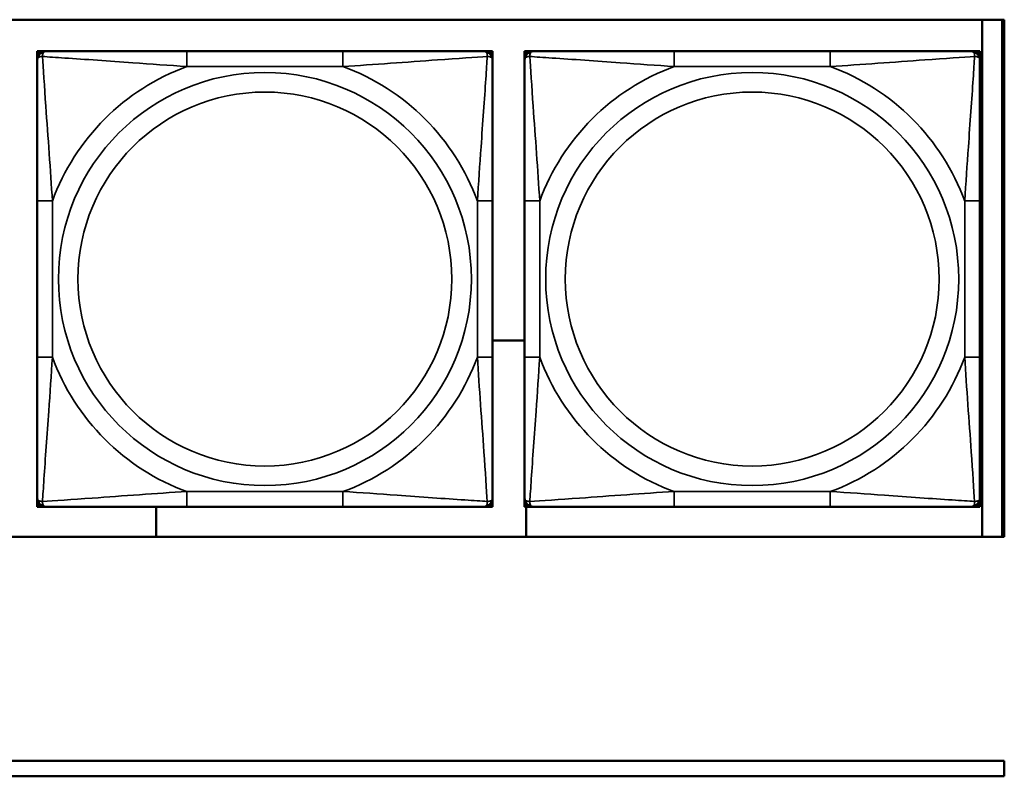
# Model space of a CAD drawing. Header units: inches. Extents: x 1.9 to 64.4, y 1.6 to 69.2.
# Tile 195 of 256: x 43.9 to 45.2, y 53.2 to 54.2. Entities that reach past the tile are written whole.
import ezdxf

# ---------------------------------------------------------------- set-up
doc = ezdxf.new("R2010")
doc.units = ezdxf.units.IN
doc.header["$MEASUREMENT"] = 0
doc.layers.add('Visible (ANSI)', color=7, linetype='Continuous', lineweight=50)
doc.layers.add('Visible Narrow (ANSI)', color=7, linetype='Continuous', lineweight=35)

msp = doc.modelspace()

# ---------------------------------------------------------------- linework, layer by layer
at = {"layer": 'Visible (ANSI)'}
for p, q in [((40.0847, 54.1872), (45.17, 54.1872)), ((45.1414, 54.1872), (45.1414, 53.5167)), ((45.1671, 54.1872), (45.1671, 53.5167)), ((45.17, 54.1872), (45.17, 53.5167)), ((43.9158, 54.1463), (43.9217, 54.1463)), ((43.9158, 54.1404), (43.9158, 54.1463)), ((43.9217, 54.1463), (43.9276, 54.1463)), ((44.3123, 54.1463), (44.11, 54.1463)), ((44.4946, 54.1463), (44.5005, 54.1463)), ((44.5005, 54.1463), (44.5064, 54.1463)), ((44.5064, 54.1463), (44.5064, 54.1404)), ((44.5478, 54.1463), (44.5537, 54.1463)), ((44.5478, 54.1404), (44.5478, 54.1463)), ((44.5537, 54.1463), (44.5596, 54.1463)), ((44.9443, 54.1463), (44.742, 54.1463)), ((45.1266, 54.1463), (45.1325, 54.1463)), ((45.1325, 54.1463), (45.1384, 54.1463)), ((45.1384, 54.1463), (45.1384, 54.1404)), ((43.9158, 54.1345), (43.9158, 54.1404)), ((44.5064, 54.1404), (44.5064, 54.1345)), ((44.5478, 54.1345), (44.5478, 54.1404)), ((45.1384, 54.1404), (45.1384, 54.1345)), ((43.9158, 53.9522), (43.9158, 53.7499)), ((44.5064, 53.7499), (44.5064, 53.9522)), ((44.5478, 53.9522), (44.5478, 53.7499)), ((45.1384, 53.7499), (45.1384, 53.9522)), ((44.5064, 53.7715), (44.5478, 53.7715)), ((43.9158, 53.5617), (43.9158, 53.5676)), ((44.5064, 53.5676), (44.5064, 53.5617)), ((44.5478, 53.5617), (44.5478, 53.5676)), ((45.1384, 53.5676), (45.1384, 53.5617)), ((43.9158, 53.5558), (43.9158, 53.5617)), ((43.9217, 53.5558), (43.9158, 53.5558)), ((43.9276, 53.5558), (43.9217, 53.5558)), ((44.07, 53.5167), (44.07, 53.5558)), ((44.11, 53.5558), (44.3123, 53.5558)), ((44.5005, 53.5558), (44.4946, 53.5558)), ((44.5064, 53.5558), (44.5005, 53.5558)), ((44.5064, 53.5617), (44.5064, 53.5558)), ((44.5478, 53.5558), (44.5478, 53.5617)), ((44.5537, 53.5558), (44.5478, 53.5558)), ((44.55, 53.5558), (44.55, 53.5167)), ((44.5596, 53.5558), (44.5537, 53.5558)), ((44.742, 53.5558), (44.9443, 53.5558)), ((45.1325, 53.5558), (45.1266, 53.5558)), ((45.1384, 53.5558), (45.1325, 53.5558)), ((45.1384, 53.5617), (45.1384, 53.5558)), ((45.17, 53.5167), (40.0847, 53.5167)), ((34.9375, 53.2263), (45.17, 53.2263)), ((45.17, 53.2263), (45.17, 53.2063)), ((45.17, 53.2063), (34.9375, 53.2063))]:
    msp.add_line(p, q, dxfattribs=at)
for centre, radius, start, end in [((43.9217, 54.1404), 0.00591, 90, 180), ((43.9276, 54.1345), 0.0118, 90, 180), ((44.4946, 54.1345), 0.0118, 0, 90), ((44.5005, 54.1404), 0.00591, 0, 90), ((44.5537, 54.1404), 0.00591, 90, 180), ((44.5596, 54.1345), 0.0118, 90, 180), ((45.1266, 54.1345), 0.0118, 0, 90), ((45.1325, 54.1404), 0.00591, 0, 90), ((43.9276, 53.5676), 0.0118, 180, 270), ((44.4946, 53.5676), 0.0118, 270, 0), ((44.5596, 53.5676), 0.0118, 180, 270), ((45.1266, 53.5676), 0.0118, 270, 0), ((43.9217, 53.5617), 0.00591, 180, 270), ((44.5005, 53.5617), 0.00591, 270, 0), ((44.5537, 53.5617), 0.00591, 180, 270), ((45.1325, 53.5617), 0.00591, 270, 0)]:
    msp.add_arc(centre, radius, start, end, dxfattribs=at)
for points, knots in [([(44.11, 54.1463), (44.0863, 54.1463), (44.0623, 54.1463), (44.0389, 54.1463), (44.0083, 54.1463), (43.9774, 54.1463), (43.9541, 54.1463), (43.9421, 54.1463), (43.9325, 54.1463), (43.9276, 54.1463)], [0.2569537, 0.2569537, 0.2569537, 0.2569537, 0.4371919, 0.4371919, 0.4371919, 0.6739428, 0.6739428, 0.6739428, 0.7963818, 0.7963818, 0.7963818, 0.7963818]), ([(44.4946, 54.1463), (44.4888, 54.1463), (44.4763, 54.1463), (44.4611, 54.1463), (44.4377, 54.1463), (44.4086, 54.1463), (44.3795, 54.1463), (44.3573, 54.1463), (44.3347, 54.1463), (44.3123, 54.1463)], [-0.7968224, -0.7968224, -0.7968224, -0.7968224, -0.6514613, -0.6514613, -0.6514613, -0.427691, -0.427691, -0.427691, -0.2569517, -0.2569517, -0.2569517, -0.2569517]), ([(44.742, 54.1463), (44.7183, 54.1463), (44.6943, 54.1463), (44.6709, 54.1463), (44.6403, 54.1463), (44.6094, 54.1463), (44.5861, 54.1463), (44.5741, 54.1463), (44.5645, 54.1463), (44.5596, 54.1463)], [0.2569537, 0.2569537, 0.2569537, 0.2569537, 0.4371919, 0.4371919, 0.4371919, 0.6739428, 0.6739428, 0.6739428, 0.7963818, 0.7963818, 0.7963818, 0.7963818]), ([(45.1266, 54.1463), (45.1208, 54.1463), (45.1083, 54.1463), (45.0931, 54.1463), (45.0697, 54.1463), (45.0406, 54.1463), (45.0115, 54.1463), (44.9893, 54.1463), (44.9667, 54.1463), (44.9443, 54.1463)], [-0.7968224, -0.7968224, -0.7968224, -0.7968224, -0.6514613, -0.6514613, -0.6514613, -0.427691, -0.427691, -0.427691, -0.2569517, -0.2569517, -0.2569517, -0.2569517]), ([(43.9158, 54.1345), (43.9158, 54.1288), (43.9158, 54.1163), (43.9158, 54.1011), (43.9158, 54.0776), (43.9158, 54.0485), (43.9158, 54.0194), (43.9158, 53.9973), (43.9158, 53.9746), (43.9158, 53.9522)], [-0.7968224, -0.7968224, -0.7968224, -0.7968224, -0.6514613, -0.6514613, -0.6514613, -0.427691, -0.427691, -0.427691, -0.2569517, -0.2569517, -0.2569517, -0.2569517]), ([(44.5064, 53.9522), (44.5064, 53.9759), (44.5064, 53.9998), (44.5064, 54.0232), (44.5064, 54.0539), (44.5064, 54.0848), (44.5064, 54.108), (44.5064, 54.12), (44.5064, 54.1297), (44.5064, 54.1345)], [0.2569537, 0.2569537, 0.2569537, 0.2569537, 0.4371919, 0.4371919, 0.4371919, 0.6739428, 0.6739428, 0.6739428, 0.7963818, 0.7963818, 0.7963818, 0.7963818]), ([(44.5478, 54.1345), (44.5478, 54.1288), (44.5478, 54.1163), (44.5478, 54.1011), (44.5478, 54.0776), (44.5478, 54.0485), (44.5478, 54.0194), (44.5478, 53.9973), (44.5478, 53.9746), (44.5478, 53.9522)], [-0.7968224, -0.7968224, -0.7968224, -0.7968224, -0.6514613, -0.6514613, -0.6514613, -0.427691, -0.427691, -0.427691, -0.2569517, -0.2569517, -0.2569517, -0.2569517]), ([(45.1384, 53.9522), (45.1384, 53.9759), (45.1384, 53.9998), (45.1384, 54.0232), (45.1384, 54.0539), (45.1384, 54.0848), (45.1384, 54.108), (45.1384, 54.12), (45.1384, 54.1297), (45.1384, 54.1345)], [0.2569537, 0.2569537, 0.2569537, 0.2569537, 0.4371919, 0.4371919, 0.4371919, 0.6739428, 0.6739428, 0.6739428, 0.7963818, 0.7963818, 0.7963818, 0.7963818]), ([(43.9158, 53.7499), (43.9158, 53.7262), (43.9158, 53.7022), (43.9158, 53.6789), (43.9158, 53.6482), (43.9158, 53.6173), (43.9158, 53.5941), (43.9158, 53.5821), (43.9158, 53.5724), (43.9158, 53.5676)], [0.2569537, 0.2569537, 0.2569537, 0.2569537, 0.4371919, 0.4371919, 0.4371919, 0.6739428, 0.6739428, 0.6739428, 0.7963818, 0.7963818, 0.7963818, 0.7963818]), ([(44.5064, 53.5676), (44.5064, 53.5733), (44.5064, 53.5858), (44.5064, 53.601), (44.5064, 53.6245), (44.5064, 53.6536), (44.5064, 53.6827), (44.5064, 53.7048), (44.5064, 53.7275), (44.5064, 53.7499)], [-0.7968224, -0.7968224, -0.7968224, -0.7968224, -0.6514613, -0.6514613, -0.6514613, -0.427691, -0.427691, -0.427691, -0.2569517, -0.2569517, -0.2569517, -0.2569517]), ([(44.5478, 53.7499), (44.5478, 53.7262), (44.5478, 53.7022), (44.5478, 53.6789), (44.5478, 53.6482), (44.5478, 53.6173), (44.5478, 53.5941), (44.5478, 53.5821), (44.5478, 53.5724), (44.5478, 53.5676)], [0.2569537, 0.2569537, 0.2569537, 0.2569537, 0.4371919, 0.4371919, 0.4371919, 0.6739428, 0.6739428, 0.6739428, 0.7963818, 0.7963818, 0.7963818, 0.7963818]), ([(45.1384, 53.5676), (45.1384, 53.5733), (45.1384, 53.5858), (45.1384, 53.601), (45.1384, 53.6245), (45.1384, 53.6536), (45.1384, 53.6827), (45.1384, 53.7048), (45.1384, 53.7275), (45.1384, 53.7499)], [-0.7968224, -0.7968224, -0.7968224, -0.7968224, -0.6514613, -0.6514613, -0.6514613, -0.427691, -0.427691, -0.427691, -0.2569517, -0.2569517, -0.2569517, -0.2569517]), ([(43.9276, 53.5558), (43.9334, 53.5558), (43.9459, 53.5558), (43.9611, 53.5558), (43.9845, 53.5558), (44.0136, 53.5558), (44.0427, 53.5558), (44.0649, 53.5558), (44.0875, 53.5558), (44.11, 53.5558)], [-0.7968224, -0.7968224, -0.7968224, -0.7968224, -0.6514613, -0.6514613, -0.6514613, -0.427691, -0.427691, -0.427691, -0.2569517, -0.2569517, -0.2569517, -0.2569517]), ([(44.3123, 53.5558), (44.3359, 53.5558), (44.3599, 53.5558), (44.3833, 53.5558), (44.4139, 53.5558), (44.4448, 53.5558), (44.4681, 53.5558), (44.4801, 53.5558), (44.4897, 53.5558), (44.4946, 53.5558)], [0.2569537, 0.2569537, 0.2569537, 0.2569537, 0.4371919, 0.4371919, 0.4371919, 0.6739428, 0.6739428, 0.6739428, 0.7963818, 0.7963818, 0.7963818, 0.7963818]), ([(44.5596, 53.5558), (44.5654, 53.5558), (44.5779, 53.5558), (44.5931, 53.5558), (44.6165, 53.5558), (44.6456, 53.5558), (44.6747, 53.5558), (44.6969, 53.5558), (44.7195, 53.5558), (44.742, 53.5558)], [-0.7968224, -0.7968224, -0.7968224, -0.7968224, -0.6514613, -0.6514613, -0.6514613, -0.427691, -0.427691, -0.427691, -0.2569517, -0.2569517, -0.2569517, -0.2569517]), ([(44.9443, 53.5558), (44.9679, 53.5558), (44.9919, 53.5558), (45.0153, 53.5558), (45.0459, 53.5558), (45.0768, 53.5558), (45.1001, 53.5558), (45.1121, 53.5558), (45.1217, 53.5558), (45.1266, 53.5558)], [0.2569537, 0.2569537, 0.2569537, 0.2569537, 0.4371919, 0.4371919, 0.4371919, 0.6739428, 0.6739428, 0.6739428, 0.7963818, 0.7963818, 0.7963818, 0.7963818])]:
    msp.add_open_spline(points, degree=3, knots=knots, dxfattribs=at)
at = {"layer": 'Visible Narrow (ANSI)'}
for p, q in [((44.11, 54.1463), (44.11, 54.1266)), ((44.3123, 54.1463), (44.3123, 54.1266)), ((44.742, 54.1463), (44.742, 54.1266)), ((44.9443, 54.1463), (44.9443, 54.1266)), ((44.11, 54.1266), (44.3123, 54.1266)), ((44.742, 54.1266), (44.9443, 54.1266)), ((43.9158, 53.9522), (43.9355, 53.9522)), ((43.9355, 53.7499), (43.9355, 53.9522)), ((44.4867, 53.9522), (44.4867, 53.7499)), ((44.5064, 53.9522), (44.4867, 53.9522)), ((44.5478, 53.9522), (44.5675, 53.9522)), ((44.5675, 53.7499), (44.5675, 53.9522)), ((45.1187, 53.9522), (45.1187, 53.7499)), ((45.1384, 53.9522), (45.1187, 53.9522)), ((43.9158, 53.7499), (43.9355, 53.7499)), ((44.5064, 53.7499), (44.4867, 53.7499)), ((44.5478, 53.7499), (44.5675, 53.7499)), ((45.1384, 53.7499), (45.1187, 53.7499)), ((44.3123, 53.5755), (44.11, 53.5755)), ((44.11, 53.5558), (44.11, 53.5755)), ((44.3123, 53.5558), (44.3123, 53.5755)), ((44.9443, 53.5755), (44.742, 53.5755)), ((44.742, 53.5558), (44.742, 53.5755)), ((44.9443, 53.5558), (44.9443, 53.5755))]:
    msp.add_line(p, q, dxfattribs=at)
for centre, radius in [((44.2111, 53.851), 0.2678), ((44.8431, 53.851), 0.2678), ((44.2111, 53.851), 0.2424), ((44.8431, 53.851), 0.2424)]:
    msp.add_circle(centre, radius, dxfattribs=at)
for centre, start, end in [((44.2111, 53.851), 110.1547, 159.8453), ((44.2111, 53.851), 20.1547, 69.8453), ((44.8431, 53.851), 110.1547, 159.8453), ((44.8431, 53.851), 20.1547, 69.8453), ((44.2111, 53.851), 200.1547, 249.8453), ((44.2111, 53.851), 290.1547, 339.8453), ((44.8431, 53.851), 200.1547, 249.8453), ((44.8431, 53.851), 290.1547, 339.8453)]:
    msp.add_arc(centre, 0.2936, start, end, dxfattribs=at)
for points, knots in [([(43.9227, 54.1395), (43.9227, 54.1403), (43.9227, 54.1411), (43.9229, 54.1425), (43.9231, 54.1432), (43.9236, 54.1441), (43.9238, 54.1444), (43.9241, 54.1448), (43.9242, 54.145), (43.9245, 54.1453), (43.9247, 54.1454), (43.9253, 54.1458), (43.9257, 54.146), (43.9266, 54.1463), (43.9271, 54.1463), (43.9276, 54.1463)], [-0.00023197, -0.00023197, -0.00023197, -0.00023197, 0.00913095, 0.00913095, 0.01983142, 0.01983142, 0.02651922, 0.02651922, 0.02986312, 0.02986312, 0.03521335, 0.03521335, 0.04377373, 0.04377373, 0.0532704, 0.0532704, 0.0532704, 0.0532704]), ([(44.4946, 54.1463), (44.4951, 54.1463), (44.4956, 54.1463), (44.4965, 54.146), (44.4969, 54.1458), (44.4975, 54.1454), (44.4977, 54.1453), (44.498, 54.145), (44.4981, 54.1448), (44.4984, 54.1444), (44.4986, 54.1441), (44.4991, 54.1432), (44.4993, 54.1425), (44.4995, 54.1411), (44.4995, 54.1403), (44.4995, 54.1395)], [-0.0532704, -0.0532704, -0.0532704, -0.0532704, -0.04377373, -0.04377373, -0.03521335, -0.03521335, -0.02986312, -0.02986312, -0.02651922, -0.02651922, -0.01983142, -0.01983142, -0.00913095, -0.00913095, 0.00023197, 0.00023197, 0.00023197, 0.00023197]), ([(44.5547, 54.1395), (44.5547, 54.1403), (44.5547, 54.1411), (44.5549, 54.1425), (44.5551, 54.1432), (44.5556, 54.1441), (44.5558, 54.1444), (44.5561, 54.1448), (44.5562, 54.145), (44.5565, 54.1453), (44.5567, 54.1454), (44.5573, 54.1458), (44.5577, 54.146), (44.5586, 54.1463), (44.5591, 54.1463), (44.5596, 54.1463)], [-0.00023197, -0.00023197, -0.00023197, -0.00023197, 0.00913095, 0.00913095, 0.01983142, 0.01983142, 0.02651922, 0.02651922, 0.02986312, 0.02986312, 0.03521335, 0.03521335, 0.04377373, 0.04377373, 0.0532704, 0.0532704, 0.0532704, 0.0532704]), ([(45.1266, 54.1463), (45.1271, 54.1463), (45.1276, 54.1463), (45.1285, 54.146), (45.1289, 54.1458), (45.1295, 54.1454), (45.1297, 54.1453), (45.13, 54.145), (45.1301, 54.1448), (45.1304, 54.1444), (45.1306, 54.1441), (45.1311, 54.1432), (45.1313, 54.1425), (45.1315, 54.1411), (45.1315, 54.1403), (45.1315, 54.1395)], [-0.0532704, -0.0532704, -0.0532704, -0.0532704, -0.04377373, -0.04377373, -0.03521335, -0.03521335, -0.02986312, -0.02986312, -0.02651922, -0.02651922, -0.01983142, -0.01983142, -0.00913095, -0.00913095, 0.00023197, 0.00023197, 0.00023197, 0.00023197]), ([(43.9158, 54.1345), (43.9158, 54.135), (43.9159, 54.1355), (43.9161, 54.1364), (43.9163, 54.1368), (43.9167, 54.1374), (43.9169, 54.1376), (43.9172, 54.1379), (43.9173, 54.138), (43.9177, 54.1384), (43.9181, 54.1386), (43.919, 54.139), (43.9196, 54.1392), (43.9211, 54.1394), (43.9218, 54.1395), (43.9227, 54.1395)], [-0.0532704, -0.0532704, -0.0532704, -0.0532704, -0.04377373, -0.04377373, -0.03521335, -0.03521335, -0.02986312, -0.02986312, -0.02651922, -0.02651922, -0.01983142, -0.01983142, -0.00913095, -0.00913095, 0.00023197, 0.00023197, 0.00023197, 0.00023197]), ([(43.9227, 54.1395), (43.9303, 54.139), (43.9403, 54.1383), (43.9774, 54.1359), (44.0091, 54.1336), (44.0634, 54.1297), (44.0866, 54.128), (44.11, 54.1266)], [-0.7478145, -0.7478145, -0.7478145, -0.7478145, -0.6493253, -0.6493253, -0.427691, -0.427691, -0.2569537, -0.2569537, -0.2569537, -0.2569537]), ([(43.9355, 53.9522), (43.9331, 53.9927), (43.9298, 54.035), (43.9252, 54.1007), (43.9236, 54.1251), (43.9227, 54.1395)], [0.2569517, 0.2569517, 0.2569517, 0.2569517, 0.5559983, 0.5559983, 0.7482818, 0.7482818, 0.7482818, 0.7482818]), ([(44.3123, 54.1266), (44.3527, 54.129), (44.3951, 54.1323), (44.4607, 54.1369), (44.4852, 54.1386), (44.4995, 54.1395)], [0.2569517, 0.2569517, 0.2569517, 0.2569517, 0.5559983, 0.5559983, 0.7482818, 0.7482818, 0.7482818, 0.7482818]), ([(44.4995, 54.1395), (44.499, 54.1318), (44.4984, 54.1218), (44.4959, 54.0848), (44.4936, 54.053), (44.4897, 53.9988), (44.4881, 53.9756), (44.4867, 53.9522)], [-0.7478145, -0.7478145, -0.7478145, -0.7478145, -0.6493253, -0.6493253, -0.427691, -0.427691, -0.2569537, -0.2569537, -0.2569537, -0.2569537]), ([(44.4995, 54.1395), (44.5004, 54.1395), (44.5011, 54.1394), (44.5026, 54.1392), (44.5032, 54.139), (44.5042, 54.1386), (44.5045, 54.1384), (44.5049, 54.138), (44.505, 54.1379), (44.5053, 54.1376), (44.5055, 54.1374), (44.5059, 54.1368), (44.5061, 54.1364), (44.5063, 54.1355), (44.5064, 54.135), (44.5064, 54.1345)], [-0.00023197, -0.00023197, -0.00023197, -0.00023197, 0.00913095, 0.00913095, 0.01983142, 0.01983142, 0.02651922, 0.02651922, 0.02986312, 0.02986312, 0.03521335, 0.03521335, 0.04377373, 0.04377373, 0.0532704, 0.0532704, 0.0532704, 0.0532704]), ([(44.5478, 54.1345), (44.5478, 54.135), (44.5479, 54.1355), (44.5481, 54.1364), (44.5483, 54.1368), (44.5487, 54.1374), (44.5489, 54.1376), (44.5492, 54.1379), (44.5493, 54.138), (44.5497, 54.1384), (44.5501, 54.1386), (44.551, 54.139), (44.5516, 54.1392), (44.5531, 54.1394), (44.5538, 54.1395), (44.5547, 54.1395)], [-0.0532704, -0.0532704, -0.0532704, -0.0532704, -0.04377373, -0.04377373, -0.03521335, -0.03521335, -0.02986312, -0.02986312, -0.02651922, -0.02651922, -0.01983142, -0.01983142, -0.00913095, -0.00913095, 0.00023197, 0.00023197, 0.00023197, 0.00023197]), ([(44.5547, 54.1395), (44.5623, 54.139), (44.5723, 54.1383), (44.6094, 54.1359), (44.6411, 54.1336), (44.6954, 54.1297), (44.7186, 54.128), (44.742, 54.1266)], [-0.7478145, -0.7478145, -0.7478145, -0.7478145, -0.6493253, -0.6493253, -0.427691, -0.427691, -0.2569537, -0.2569537, -0.2569537, -0.2569537]), ([(44.5675, 53.9522), (44.5651, 53.9927), (44.5618, 54.035), (44.5572, 54.1007), (44.5556, 54.1251), (44.5547, 54.1395)], [0.2569517, 0.2569517, 0.2569517, 0.2569517, 0.5559983, 0.5559983, 0.7482818, 0.7482818, 0.7482818, 0.7482818]), ([(44.9443, 54.1266), (44.9847, 54.129), (45.0271, 54.1323), (45.0927, 54.1369), (45.1172, 54.1386), (45.1315, 54.1395)], [0.2569517, 0.2569517, 0.2569517, 0.2569517, 0.5559983, 0.5559983, 0.7482818, 0.7482818, 0.7482818, 0.7482818]), ([(45.1315, 54.1395), (45.131, 54.1318), (45.1304, 54.1218), (45.1279, 54.0848), (45.1256, 54.053), (45.1217, 53.9988), (45.1201, 53.9756), (45.1187, 53.9522)], [-0.7478145, -0.7478145, -0.7478145, -0.7478145, -0.6493253, -0.6493253, -0.427691, -0.427691, -0.2569537, -0.2569537, -0.2569537, -0.2569537]), ([(45.1315, 54.1395), (45.1324, 54.1395), (45.1331, 54.1394), (45.1346, 54.1392), (45.1352, 54.139), (45.1362, 54.1386), (45.1365, 54.1384), (45.1369, 54.138), (45.137, 54.1379), (45.1373, 54.1376), (45.1375, 54.1374), (45.1379, 54.1368), (45.1381, 54.1364), (45.1383, 54.1355), (45.1384, 54.135), (45.1384, 54.1345)], [-0.00023197, -0.00023197, -0.00023197, -0.00023197, 0.00913095, 0.00913095, 0.01983142, 0.01983142, 0.02651922, 0.02651922, 0.02986312, 0.02986312, 0.03521335, 0.03521335, 0.04377373, 0.04377373, 0.0532704, 0.0532704, 0.0532704, 0.0532704]), ([(43.9227, 53.5626), (43.9232, 53.5703), (43.9238, 53.5803), (43.9263, 53.6173), (43.9286, 53.649), (43.9325, 53.7033), (43.9341, 53.7265), (43.9355, 53.7499)], [-0.7478145, -0.7478145, -0.7478145, -0.7478145, -0.6493253, -0.6493253, -0.427691, -0.427691, -0.2569537, -0.2569537, -0.2569537, -0.2569537]), ([(44.4867, 53.7499), (44.4891, 53.7094), (44.4924, 53.6671), (44.497, 53.6014), (44.4986, 53.577), (44.4995, 53.5626)], [0.2569517, 0.2569517, 0.2569517, 0.2569517, 0.5559983, 0.5559983, 0.7482818, 0.7482818, 0.7482818, 0.7482818]), ([(44.5547, 53.5626), (44.5552, 53.5703), (44.5558, 53.5803), (44.5583, 53.6173), (44.5606, 53.649), (44.5645, 53.7033), (44.5661, 53.7265), (44.5675, 53.7499)], [-0.7478145, -0.7478145, -0.7478145, -0.7478145, -0.6493253, -0.6493253, -0.427691, -0.427691, -0.2569537, -0.2569537, -0.2569537, -0.2569537]), ([(45.1187, 53.7499), (45.1211, 53.7094), (45.1244, 53.6671), (45.129, 53.6014), (45.1306, 53.577), (45.1315, 53.5626)], [0.2569517, 0.2569517, 0.2569517, 0.2569517, 0.5559983, 0.5559983, 0.7482818, 0.7482818, 0.7482818, 0.7482818]), ([(43.9227, 53.5626), (43.9218, 53.5626), (43.9211, 53.5627), (43.9196, 53.5629), (43.919, 53.5631), (43.9181, 53.5635), (43.9177, 53.5637), (43.9173, 53.5641), (43.9172, 53.5642), (43.9169, 53.5645), (43.9167, 53.5647), (43.9163, 53.5653), (43.9161, 53.5657), (43.9159, 53.5665), (43.9158, 53.567), (43.9158, 53.5676)], [-0.00023197, -0.00023197, -0.00023197, -0.00023197, 0.00913095, 0.00913095, 0.01983142, 0.01983142, 0.02651922, 0.02651922, 0.02986312, 0.02986312, 0.03521335, 0.03521335, 0.04377373, 0.04377373, 0.0532704, 0.0532704, 0.0532704, 0.0532704]), ([(44.11, 53.5755), (44.0695, 53.5731), (44.0271, 53.5698), (43.9615, 53.5652), (43.937, 53.5635), (43.9227, 53.5626)], [0.2569517, 0.2569517, 0.2569517, 0.2569517, 0.5559983, 0.5559983, 0.7482818, 0.7482818, 0.7482818, 0.7482818]), ([(44.4995, 53.5626), (44.4919, 53.5631), (44.4819, 53.5638), (44.4448, 53.5662), (44.4131, 53.5685), (44.3589, 53.5724), (44.3356, 53.574), (44.3123, 53.5755)], [-0.7478145, -0.7478145, -0.7478145, -0.7478145, -0.6493253, -0.6493253, -0.427691, -0.427691, -0.2569537, -0.2569537, -0.2569537, -0.2569537]), ([(44.5064, 53.5676), (44.5064, 53.567), (44.5063, 53.5665), (44.5061, 53.5657), (44.5059, 53.5653), (44.5055, 53.5647), (44.5053, 53.5645), (44.505, 53.5642), (44.5049, 53.5641), (44.5045, 53.5637), (44.5042, 53.5635), (44.5032, 53.5631), (44.5026, 53.5629), (44.5011, 53.5627), (44.5004, 53.5626), (44.4995, 53.5626)], [-0.0532704, -0.0532704, -0.0532704, -0.0532704, -0.04377373, -0.04377373, -0.03521335, -0.03521335, -0.02986312, -0.02986312, -0.02651922, -0.02651922, -0.01983142, -0.01983142, -0.00913095, -0.00913095, 0.00023197, 0.00023197, 0.00023197, 0.00023197]), ([(44.5547, 53.5626), (44.5538, 53.5626), (44.5531, 53.5627), (44.5516, 53.5629), (44.551, 53.5631), (44.5501, 53.5635), (44.5497, 53.5637), (44.5493, 53.5641), (44.5492, 53.5642), (44.5489, 53.5645), (44.5487, 53.5647), (44.5483, 53.5653), (44.5481, 53.5657), (44.5479, 53.5665), (44.5478, 53.567), (44.5478, 53.5676)], [-0.00023197, -0.00023197, -0.00023197, -0.00023197, 0.00913095, 0.00913095, 0.01983142, 0.01983142, 0.02651922, 0.02651922, 0.02986312, 0.02986312, 0.03521335, 0.03521335, 0.04377373, 0.04377373, 0.0532704, 0.0532704, 0.0532704, 0.0532704]), ([(44.742, 53.5755), (44.7015, 53.5731), (44.6591, 53.5698), (44.5935, 53.5652), (44.569, 53.5635), (44.5547, 53.5626)], [0.2569517, 0.2569517, 0.2569517, 0.2569517, 0.5559983, 0.5559983, 0.7482818, 0.7482818, 0.7482818, 0.7482818]), ([(45.1315, 53.5626), (45.1239, 53.5631), (45.1139, 53.5638), (45.0768, 53.5662), (45.0451, 53.5685), (44.9909, 53.5724), (44.9676, 53.574), (44.9443, 53.5755)], [-0.7478145, -0.7478145, -0.7478145, -0.7478145, -0.6493253, -0.6493253, -0.427691, -0.427691, -0.2569537, -0.2569537, -0.2569537, -0.2569537]), ([(45.1384, 53.5676), (45.1384, 53.567), (45.1383, 53.5665), (45.1381, 53.5657), (45.1379, 53.5653), (45.1375, 53.5647), (45.1373, 53.5645), (45.137, 53.5642), (45.1369, 53.5641), (45.1365, 53.5637), (45.1362, 53.5635), (45.1352, 53.5631), (45.1346, 53.5629), (45.1331, 53.5627), (45.1324, 53.5626), (45.1315, 53.5626)], [-0.0532704, -0.0532704, -0.0532704, -0.0532704, -0.04377373, -0.04377373, -0.03521335, -0.03521335, -0.02986312, -0.02986312, -0.02651922, -0.02651922, -0.01983142, -0.01983142, -0.00913095, -0.00913095, 0.00023197, 0.00023197, 0.00023197, 0.00023197]), ([(43.9276, 53.5558), (43.9271, 53.5558), (43.9266, 53.5558), (43.9257, 53.5561), (43.9253, 53.5563), (43.9247, 53.5567), (43.9245, 53.5568), (43.9242, 53.5571), (43.9241, 53.5573), (43.9238, 53.5577), (43.9236, 53.558), (43.9231, 53.5589), (43.9229, 53.5596), (43.9227, 53.561), (43.9227, 53.5618), (43.9227, 53.5626)], [-0.0532704, -0.0532704, -0.0532704, -0.0532704, -0.04377373, -0.04377373, -0.03521335, -0.03521335, -0.02986312, -0.02986312, -0.02651922, -0.02651922, -0.01983142, -0.01983142, -0.00913095, -0.00913095, 0.00023197, 0.00023197, 0.00023197, 0.00023197]), ([(44.4995, 53.5626), (44.4995, 53.5618), (44.4995, 53.561), (44.4993, 53.5596), (44.4991, 53.5589), (44.4986, 53.558), (44.4984, 53.5577), (44.4981, 53.5573), (44.498, 53.5571), (44.4977, 53.5568), (44.4975, 53.5567), (44.4969, 53.5563), (44.4965, 53.5561), (44.4956, 53.5558), (44.4951, 53.5558), (44.4946, 53.5558)], [-0.00023197, -0.00023197, -0.00023197, -0.00023197, 0.00913095, 0.00913095, 0.01983142, 0.01983142, 0.02651922, 0.02651922, 0.02986312, 0.02986312, 0.03521335, 0.03521335, 0.04377373, 0.04377373, 0.0532704, 0.0532704, 0.0532704, 0.0532704]), ([(44.5596, 53.5558), (44.5591, 53.5558), (44.5586, 53.5558), (44.5577, 53.5561), (44.5573, 53.5563), (44.5567, 53.5567), (44.5565, 53.5568), (44.5562, 53.5571), (44.5561, 53.5573), (44.5558, 53.5577), (44.5556, 53.558), (44.5551, 53.5589), (44.5549, 53.5596), (44.5547, 53.561), (44.5547, 53.5618), (44.5547, 53.5626)], [-0.0532704, -0.0532704, -0.0532704, -0.0532704, -0.04377373, -0.04377373, -0.03521335, -0.03521335, -0.02986312, -0.02986312, -0.02651922, -0.02651922, -0.01983142, -0.01983142, -0.00913095, -0.00913095, 0.00023197, 0.00023197, 0.00023197, 0.00023197]), ([(45.1315, 53.5626), (45.1315, 53.5618), (45.1315, 53.561), (45.1313, 53.5596), (45.1311, 53.5589), (45.1306, 53.558), (45.1304, 53.5577), (45.1301, 53.5573), (45.13, 53.5571), (45.1297, 53.5568), (45.1295, 53.5567), (45.1289, 53.5563), (45.1285, 53.5561), (45.1276, 53.5558), (45.1271, 53.5558), (45.1266, 53.5558)], [-0.00023197, -0.00023197, -0.00023197, -0.00023197, 0.00913095, 0.00913095, 0.01983142, 0.01983142, 0.02651922, 0.02651922, 0.02986312, 0.02986312, 0.03521335, 0.03521335, 0.04377373, 0.04377373, 0.0532704, 0.0532704, 0.0532704, 0.0532704])]:
    msp.add_open_spline(points, degree=3, knots=knots, dxfattribs=at)

doc.saveas('drawing.dxf')
